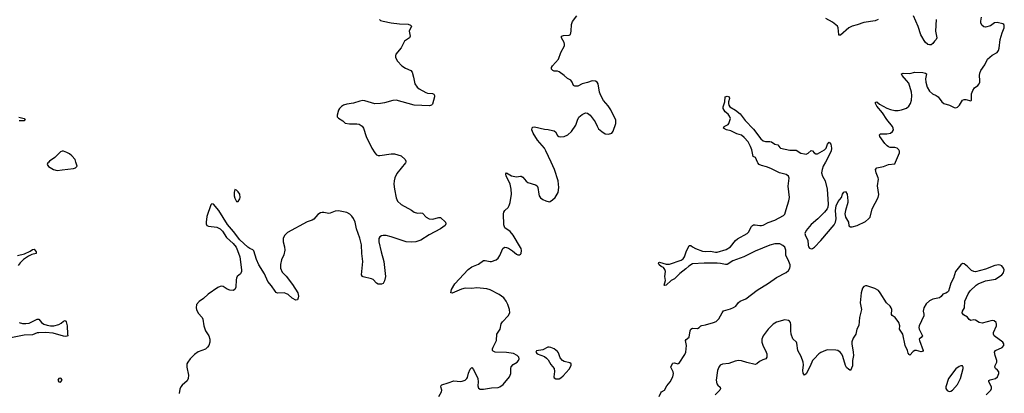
# Model space of a CAD drawing. Header units: inches. Extents: x 1694897 to 1849880, y 907231 to 1017944.
# Tile 76 of 171: x 1753916 to 1765878, y 947190 to 951729. Entities that reach past the tile are written whole.
import ezdxf

# ---------------------------------------------------------------- set-up
doc = ezdxf.new("R2010")
doc.units = ezdxf.units.IN
doc.header["$MEASUREMENT"] = 0
for name, color, linetype in [('B7954', 7, 'Continuous'), ('B7955', 7, 'Continuous'), ('B7964', 7, 'Continuous'), ('B7965', 7, 'Continuous')]:
    doc.layers.add(name, color=color, linetype=linetype)

msp = doc.modelspace()

# ---------------------------------------------------------------- linework, layer by layer
at = {"layer": 'B7954', "color": 6}
for points, elevation in [([(1754268, 950000), (1754258, 949990), (1754251, 949970), (1754265, 949945), (1754328, 949908), (1754370, 949899), (1754430, 949907), (1754570, 949922), (1754593, 949930), (1754613, 949950), (1754598, 950000)], 800), ([(1758606, 950000), (1758602, 949990), (1758499, 949861), (1758474, 949810), (1758464, 949770), (1758463, 949730), (1758470, 949670), (1758490, 949566), (1758505, 949525), (1758550, 949484), (1758675, 949415), (1758710, 949389), (1758750, 949377), (1758790, 949381), (1758810, 949377), (1758855, 949330), (1758890, 949311), (1758933, 949307), (1759010, 949327), (1759030, 949325), (1759090, 949270), (1759095, 949250), (1759084, 949230), (1759028, 949190), (1758890, 949116), (1758791, 949049), (1758730, 949032), (1758673, 949027), (1758610, 949030), (1758430, 949093), (1758370, 949106), (1758330, 949108), (1758310, 949104), (1758290, 949092), (1758281, 949070), (1758278, 949030), (1758306, 948910), (1758341, 948790), (1758361, 948610), (1758350, 948558), (1758330, 948523), (1758310, 948515), (1758284, 948516), (1758270, 948517), (1758250, 948527), (1758210, 948572), (1758190, 948581), (1758090, 948605), (1758081, 948610), (1758070, 948629), (1758086, 948790), (1758073, 948890), (1758067, 948993), (1758050, 949076), (1758006, 949190), (1757992, 949270), (1757972, 949312), (1757950, 949342), (1757926, 949366), (1757890, 949385), (1757850, 949397), (1757790, 949406), (1757750, 949405), (1757690, 949377), (1757670, 949373), (1757610, 949388), (1757590, 949388), (1757570, 949382), (1757538, 949362), (1757490, 949307), (1757470, 949293), (1757410, 949272), (1757170, 949142), (1757134, 949106), (1757117, 949070), (1757116, 949030), (1757135, 948970), (1757138, 948930), (1757126, 948874), (1757096, 948810), (1757086, 948754), (1757086, 948710), (1757103, 948663), (1757153, 948613), (1757232, 948512), (1757294, 948410), (1757303, 948370), (1757300, 948350), (1757290, 948327), (1757270, 948323), (1757227, 948347), (1757176, 948390), (1757150, 948404), (1757128, 948412), (1757050, 948406), (1757030, 948417), (1757019, 948430), (1756975, 948495), (1756929, 948550), (1756890, 948640), (1756823, 948750), (1756794, 948814), (1756761, 948921), (1756750, 948935), (1756710, 948949), (1756686, 948966), (1756590, 949053), (1756515, 949155), (1756442, 949242), (1756336, 949410), (1756270, 949489), (1756250, 949493), (1756240, 949480), (1756190, 949339), (1756180, 949270), (1756182, 949250), (1756190, 949230), (1756210, 949220), (1756310, 949210), (1756350, 949190), (1756379, 949159), (1756430, 949082), (1756509, 949009), (1756544, 948964), (1756564, 948924), (1756589, 948850), (1756612, 948692), (1756610, 948670), (1756598, 948642), (1756560, 948610), (1756549, 948591), (1756544, 948570), (1756541, 948479), (1756529, 948450), (1756510, 948441), (1756470, 948443), (1756437, 948457), (1756390, 948486), (1756370, 948490), (1756350, 948487), (1756325, 948475), (1756207, 948393), (1756150, 948344), (1756095, 948305), (1756064, 948270), (1756059, 948230), (1756064, 948210), (1756084, 948164), (1756133, 948110), (1756140, 948090), (1756152, 948010), (1756174, 947950), (1756212, 947890), (1756225, 947850), (1756227, 947810), (1756214, 947770), (1756198, 947750), (1756172, 947728), (1756086, 947694), (1756040, 947660), (1755988, 947610), (1755957, 947570), (1755948, 947550), (1755945, 947510), (1755965, 947410), (1755964, 947370), (1755950, 947340), (1755890, 947290), (1755874, 947270), (1755861, 947239), (1755854, 947190)], 800), ([(1760000, 948963), (1759910, 949112), (1759875, 949155), (1759810, 949202), (1759796, 949236), (1759794, 949370), (1759798, 949390), (1759811, 949410), (1759851, 949449), (1759862, 949470), (1759875, 949510), (1759891, 949610), (1759888, 949670), (1759874, 949730), (1759855, 949775), (1759825, 949830), (1759823, 949857), (1759830, 949867), (1759890, 949832), (1759950, 949820), (1760000, 949827)], 800), ([(1753890, 948863), (1753976, 948884), (1754044, 948916), (1754070, 948939), (1754090, 948941), (1754117, 948910), (1754116, 948890), (1754065, 948875), (1754024, 948856), (1753964, 948816), (1753923, 948777), (1753897, 948743)], 700), ([(1759007, 947150), (1759041, 947210), (1759044, 947230), (1759033, 947270), (1759036, 947284), (1759046, 947294), (1759123, 947317), (1759190, 947344), (1759270, 947335), (1759290, 947337), (1759330, 947351), (1759350, 947369), (1759357, 947383), (1759370, 947436), (1759390, 947485), (1759410, 947502), (1759430, 947479), (1759483, 947370), (1759486, 947330), (1759481, 947281), (1759492, 947252), (1759510, 947242), (1759550, 947239), (1759650, 947258), (1759730, 947259), (1759750, 947268), (1759790, 947299), (1759866, 947390), (1759881, 947430), (1759883, 947490), (1759888, 947512), (1759910, 947539), (1759961, 947570), (1759978, 947590), (1759984, 947610), (1759981, 947630), (1759975, 947635), (1759958, 947650), (1759914, 947674), (1759830, 947688), (1759692, 947692), (1759670, 947701), (1759661, 947710), (1759661, 947730), (1759668, 947750), (1759708, 947830), (1759712, 947910), (1759753, 947970), (1759764, 948036), (1759780, 948060), (1759850, 948133), (1759871, 948170), (1759868, 948210), (1759847, 948270), (1759827, 948310), (1759796, 948350), (1759742, 948390), (1759630, 948447), (1759590, 948458), (1759509, 948469), (1759470, 948470), (1759410, 948464), (1759330, 948469), (1759285, 948455), (1759170, 948405), (1759152, 948412), (1759162, 948450), (1759201, 948519), (1759366, 948694), (1759410, 948726), (1759490, 948761), (1759550, 948802), (1759570, 948804), (1759630, 948790), (1759649, 948791), (1759704, 948810), (1759730, 948834), (1759750, 948863), (1759787, 948950), (1759800, 948960), (1759810, 948965), (1759830, 948963), (1759853, 948953), (1759902, 948922), (1759950, 948880), (1759970, 948871), (1759990, 948873), (1760000, 948882)], 800), ([(1753910, 948050), (1753950, 948039), (1753990, 948037), (1754030, 948043), (1754130, 948090), (1754150, 948092), (1754181, 948050), (1754210, 948030), (1754250, 948017), (1754290, 948010), (1754330, 948012), (1754392, 948028), (1754419, 948041), (1754450, 948066), (1754470, 948073), (1754480, 948060), (1754491, 948011), (1754498, 947910), (1754499, 947890), (1754490, 947884), (1754470, 947882), (1754450, 947885), (1754322, 947922), (1754230, 947928), (1754150, 947927), (1754130, 947924), (1754070, 947902), (1753970, 947895), (1753810, 947864)], 700)]:
    msp.add_lwpolyline(points, dxfattribs=dict(at, elevation=elevation))
at = {"layer": 'B7954', "color": 6, "elevation": 800}
for points in [[(1756530, 949668), (1756521, 949630), (1756523, 949590), (1756530, 949562), (1756550, 949521), (1756570, 949521), (1756590, 949552), (1756594, 949570), (1756590, 949608), (1756570, 949639), (1756550, 949659)], [(1754410, 947374), (1754390, 947369), (1754381, 947350), (1754390, 947331), (1754410, 947326), (1754432, 947350), (1754421, 947370)]]:
    msp.add_lwpolyline(points, close=True, dxfattribs=at)
at = {"layer": 'B7955', "color": 6}
for points, elevation in [([(1758287, 951730), (1758300, 951720), (1758330, 951710), (1758431, 951691), (1758530, 951680), (1758634, 951674), (1758663, 951663), (1758676, 951650), (1758649, 951590), (1758660, 951530), (1758651, 951510), (1758593, 951467), (1758551, 951389), (1758486, 951310), (1758480, 951290), (1758480, 951270), (1758505, 951225), (1758557, 951170), (1758602, 951142), (1758670, 951110), (1758683, 951090), (1758701, 951030), (1758718, 950950), (1758744, 950910), (1758770, 950889), (1758850, 950843), (1758870, 950837), (1758933, 950833), (1758946, 950826), (1758955, 950810), (1758954, 950790), (1758930, 950702), (1758921, 950690), (1758896, 950684), (1758709, 950689), (1758489, 950751), (1758450, 950747), (1758350, 950719), (1758298, 950710), (1758230, 950706), (1758110, 950744), (1758086, 950746), (1758050, 950741), (1757970, 950714), (1757890, 950704), (1757850, 950690), (1757826, 950674), (1757802, 950650), (1757790, 950629), (1757774, 950570), (1757775, 950550), (1757790, 950531), (1757840, 950500), (1757871, 950471), (1757922, 950462), (1758010, 950466), (1758039, 950459), (1758076, 950436), (1758092, 950410), (1758124, 950310), (1758195, 950170), (1758230, 950110), (1758250, 950087), (1758270, 950080), (1758290, 950080), (1758430, 950098), (1758470, 950098), (1758550, 950075), (1758600, 950030), (1758609, 950010), (1758606, 950000)], 800), ([(1753904, 950544), (1753971, 950530), (1753984, 950510), (1753970, 950502), (1753910, 950502)], 700), ([(1754598, 950000), (1754589, 950030), (1754550, 950077), (1754521, 950101), (1754490, 950117), (1754450, 950130), (1754430, 950131), (1754410, 950124), (1754344, 950056), (1754278, 950010), (1754268, 950000)], 800)]:
    msp.add_lwpolyline(points, dxfattribs=dict(at, elevation=elevation))
at = {"layer": 'B7964', "color": 6}
for points, elevation in [([(1760000, 949827), (1760010, 949829), (1760030, 949818), (1760068, 949768), (1760090, 949753), (1760184, 949724), (1760201, 949710), (1760211, 949690), (1760223, 949610), (1760229, 949589), (1760245, 949565), (1760270, 949544), (1760310, 949527), (1760350, 949516), (1760360, 949520), (1760390, 949539), (1760420, 949570), (1760460, 949630), (1760466, 949690), (1760458, 949770), (1760415, 949910), (1760373, 950000)], 800), ([(1761687, 947150), (1761704, 947196), (1761713, 947207), (1761751, 947229), (1761778, 947282), (1761817, 947330), (1761850, 947390), (1761859, 947430), (1761856, 947450), (1761828, 947510), (1761847, 947553), (1761850, 947558), (1761870, 947560), (1761910, 947550), (1761930, 947557), (1761999, 947661), (1762008, 947690), (1762017, 947770), (1762005, 947830), (1762014, 947846), (1762050, 947874), (1762061, 947950), (1762070, 947970), (1762090, 947981), (1762150, 947977), (1762170, 947990), (1762190, 948011), (1762204, 948016), (1762250, 948021), (1762344, 948050), (1762376, 948064), (1762410, 948096), (1762450, 948170), (1762467, 948193), (1762550, 948215), (1762590, 948231), (1762615, 948250), (1762650, 948294), (1762670, 948309), (1762740, 948340), (1762877, 948443), (1763013, 948530), (1763110, 948599), (1763230, 948659), (1763257, 948683), (1763273, 948710), (1763278, 948730), (1763275, 948750), (1763254, 948810), (1763226, 948866), (1763225, 948930), (1763210, 948967), (1763188, 948988), (1763150, 949005), (1763090, 949006), (1763028, 948990), (1762850, 948917), (1762712, 948848), (1762580, 948800), (1762510, 948757), (1762490, 948754), (1762430, 948768), (1762388, 948772), (1762230, 948771), (1762090, 948762), (1762045, 948735), (1762010, 948702), (1761935, 948645), (1761870, 948580), (1761830, 948560), (1761770, 948503), (1761750, 948499), (1761745, 948505), (1761761, 948559), (1761756, 948610), (1761764, 948670), (1761756, 948696), (1761747, 948707), (1761737, 948717), (1761708, 948730), (1761685, 948750), (1761677, 948770), (1761682, 948778), (1761690, 948782), (1761770, 948760), (1761810, 948758), (1761953, 948807), (1761975, 948825), (1761991, 948849), (1762013, 948910), (1762050, 948987), (1762070, 948987), (1762089, 948969), (1762128, 948948), (1762210, 948919), (1762248, 948912), (1762310, 948917), (1762370, 948906), (1762390, 948907), (1762501, 948939), (1762550, 948970), (1762614, 949046), (1762635, 949065), (1762753, 949130), (1762771, 949149), (1762805, 949215), (1762819, 949230), (1762830, 949236), (1762850, 949238), (1762910, 949228), (1762930, 949230), (1762950, 949235), (1763010, 949267), (1763090, 949294), (1763197, 949350), (1763210, 949366), (1763230, 949422), (1763262, 949530), (1763269, 949570), (1763254, 949706), (1763265, 949805), (1763258, 949830), (1763229, 949849), (1763148, 949868), (1763043, 949923), (1762990, 949942), (1762930, 949956), (1762902, 949970), (1762884, 949990), (1762879, 950000)], 700), ([(1763706, 950000), (1763679, 949950), (1763665, 949910), (1763658, 949870), (1763669, 949830), (1763701, 949770), (1763726, 949670), (1763740, 949490), (1763736, 949450), (1763728, 949430), (1763695, 949390), (1763613, 949310), (1763530, 949243), (1763472, 949170), (1763456, 949130), (1763462, 949102), (1763490, 949050), (1763494, 948990), (1763500, 948970), (1763512, 948952), (1763530, 948946), (1763550, 948949), (1763574, 948966), (1763650, 949046), (1763810, 949236), (1763826, 949270), (1763835, 949310), (1763827, 949413), (1763834, 949466), (1763859, 949521), (1763899, 949570), (1763914, 949610), (1763930, 949632), (1763950, 949640), (1763969, 949610), (1763979, 949530), (1763977, 949510), (1763948, 949412), (1763941, 949370), (1763947, 949330), (1763985, 949270), (1763990, 949225), (1764010, 949213), (1764030, 949213), (1764090, 949228), (1764190, 949276), (1764230, 949308), (1764247, 949330), (1764274, 949430), (1764346, 949570), (1764356, 949604), (1764339, 949710), (1764350, 949790), (1764346, 949810), (1764320, 949870), (1764315, 949910), (1764330, 949930), (1764410, 949947), (1764470, 949972), (1764550, 949980), (1764558, 950000)], 700), ([(1760000, 948882), (1760010, 948890), (1760013, 948927), (1760008, 948950), (1760000, 948963)], 800), ([(1765657, 947170), (1765714, 947230), (1765723, 947250), (1765723, 947270), (1765690, 947330), (1765692, 947348), (1765705, 947355), (1765773, 947370), (1765796, 947390), (1765812, 947430), (1765810, 947452), (1765797, 947470), (1765770, 947490), (1765763, 947510), (1765766, 947530), (1765786, 947570), (1765786, 947590), (1765766, 947650), (1765759, 947690), (1765770, 947711), (1765853, 947747), (1765873, 947770), (1765872, 947790), (1765860, 947810), (1765757, 947890), (1765748, 947908), (1765749, 947930), (1765782, 948010), (1765783, 948030), (1765778, 948050), (1765755, 948070), (1765730, 948073), (1765610, 948043), (1765572, 948052), (1765530, 948080), (1765510, 948083), (1765470, 948075), (1765450, 948087), (1765430, 948117), (1765383, 948143), (1765368, 948170), (1765370, 948190), (1765394, 948230), (1765397, 948310), (1765441, 948399), (1765464, 948436), (1765535, 948505), (1765559, 948521), (1765650, 948556), (1765770, 948579), (1765850, 948630), (1765867, 948653), (1765875, 948690), (1765870, 948712), (1765850, 948738), (1765830, 948748), (1765810, 948750), (1765764, 948744), (1765650, 948700), (1765530, 948667), (1765509, 948669), (1765481, 948681), (1765430, 948732), (1765390, 948762), (1765370, 948767), (1765350, 948753), (1765287, 948670), (1765262, 948590), (1765229, 948530), (1765213, 948470), (1765199, 948430), (1765190, 948418), (1765170, 948406), (1765130, 948395), (1765110, 948366), (1765090, 948350), (1765010, 948334), (1764970, 948312), (1764930, 948277), (1764902, 948230), (1764892, 948190), (1764901, 948150), (1764899, 948130), (1764842, 948010), (1764839, 947990), (1764843, 947970), (1764884, 947890), (1764870, 947870), (1764846, 947850), (1764847, 947830), (1764893, 947710), (1764883, 947697), (1764870, 947695), (1764810, 947711), (1764790, 947709), (1764770, 947697), (1764730, 947654), (1764722, 947662), (1764710, 947679), (1764701, 947710), (1764673, 947770), (1764647, 947907), (1764607, 947970), (1764610, 948010), (1764598, 948050), (1764553, 948113), (1764514, 948134), (1764507, 948147), (1764512, 948210), (1764503, 948230), (1764490, 948250), (1764449, 948290), (1764372, 948412), (1764350, 948439), (1764305, 948465), (1764210, 948497), (1764190, 948498), (1764170, 948487), (1764154, 948466), (1764138, 948410), (1764129, 948290), (1764144, 948210), (1764118, 948110), (1764110, 948014), (1764087, 947970), (1764075, 947910), (1764041, 947859), (1764026, 947814), (1764025, 947790), (1764044, 947690), (1764045, 947650), (1764034, 947590), (1764034, 947526), (1764010, 947469), (1763990, 947480), (1763963, 947503), (1763947, 947527), (1763918, 947638), (1763905, 947665), (1763883, 947690), (1763854, 947710), (1763830, 947716), (1763730, 947717), (1763704, 947710), (1763650, 947686), (1763627, 947670), (1763568, 947610), (1763550, 947587), (1763521, 947519), (1763470, 947429), (1763450, 947410), (1763435, 947435), (1763430, 947469), (1763437, 947537), (1763433, 947570), (1763410, 947637), (1763369, 947710), (1763358, 947798), (1763352, 947812), (1763310, 947853), (1763287, 947907), (1763283, 947950), (1763286, 948026), (1763280, 948050), (1763270, 948066), (1763255, 948075), (1763210, 948081), (1763110, 948054), (1763070, 948032), (1763009, 947970), (1762949, 947890), (1762934, 947850), (1762934, 947810), (1762950, 947765), (1762979, 947710), (1762992, 947670), (1762995, 947630), (1762982, 947610), (1762944, 947596), (1762905, 947575), (1762870, 947548), (1762850, 947541), (1762750, 947563), (1762686, 947586), (1762650, 947589), (1762610, 947581), (1762533, 947553), (1762454, 947546), (1762427, 947533), (1762410, 947509), (1762394, 947466), (1762379, 947350), (1762385, 947305), (1762396, 947290), (1762426, 947266), (1762430, 947250), (1762423, 947230), (1762367, 947170)], 700)]:
    msp.add_lwpolyline(points, dxfattribs=dict(at, elevation=elevation))
at = {"layer": 'B7964', "color": 6, "elevation": 800}
for points in [[(1760350, 947752), (1760331, 947749), (1760270, 947718), (1760195, 947705), (1760187, 947690), (1760201, 947670), (1760290, 947636), (1760318, 947618), (1760338, 947598), (1760370, 947541), (1760410, 947490), (1760414, 947454), (1760406, 947390), (1760410, 947380), (1760430, 947366), (1760470, 947367), (1760490, 947377), (1760519, 947401), (1760590, 947484), (1760616, 947530), (1760618, 947550), (1760601, 947561), (1760530, 947577), (1760509, 947589), (1760483, 947623), (1760462, 947682), (1760450, 947700), (1760410, 947730), (1760370, 947747)], [(1765370, 947523), (1765350, 947523), (1765330, 947515), (1765290, 947488), (1765202, 947370), (1765167, 947270), (1765166, 947250), (1765184, 947224), (1765210, 947213), (1765230, 947217), (1765250, 947229), (1765310, 947298), (1765347, 947370), (1765379, 947490), (1765380, 947510)]]:
    msp.add_lwpolyline(points, close=True, dxfattribs=at)
at = {"layer": 'B7965', "color": 6}
for points, elevation in [([(1760373, 950000), (1760310, 950135), (1760291, 950170), (1760207, 950267), (1760154, 950350), (1760140, 950390), (1760143, 950417), (1760150, 950424), (1760170, 950426), (1760290, 950398), (1760337, 950397), (1760390, 950385), (1760410, 950379), (1760426, 950366), (1760450, 950321), (1760465, 950310), (1760490, 950305), (1760530, 950309), (1760575, 950330), (1760622, 950370), (1760674, 950446), (1760694, 950510), (1760710, 950544), (1760750, 950579), (1760790, 950598), (1760814, 950594), (1760845, 950570), (1760907, 950490), (1760930, 950436), (1760950, 950405), (1760990, 950369), (1761030, 950344), (1761070, 950340), (1761110, 950351), (1761125, 950375), (1761158, 950470), (1761159, 950510), (1761096, 950636), (1761064, 950684), (1761009, 950749), (1760976, 950810), (1760961, 950850), (1760945, 950950), (1760932, 950972), (1760910, 950984), (1760870, 950987), (1760815, 950965), (1760750, 950951), (1760697, 950923), (1760661, 950921), (1760644, 950930), (1760627, 950970), (1760610, 950993), (1760570, 951015), (1760530, 951052), (1760470, 951096), (1760450, 951102), (1760410, 951105), (1760393, 951113), (1760377, 951130), (1760378, 951150), (1760391, 951170), (1760463, 951250), (1760491, 951330), (1760533, 951410), (1760535, 951430), (1760529, 951450), (1760497, 951510), (1760499, 951530), (1760521, 951539), (1760590, 951540), (1760609, 951551), (1760618, 951590), (1760619, 951670), (1760631, 951709), (1760686, 951774)], 800), ([(1764347, 951733), (1764310, 951717), (1764170, 951693), (1764090, 951666), (1764030, 951651), (1763990, 951631), (1763890, 951542), (1763870, 951543), (1763866, 951550), (1763861, 951630), (1763853, 951650), (1763790, 951700), (1763710, 951745)], 700), ([(1764558, 950000), (1764606, 950110), (1764606, 950130), (1764598, 950150), (1764576, 950170), (1764550, 950176), (1764490, 950177), (1764470, 950185), (1764456, 950196), (1764426, 950226), (1764367, 950310), (1764361, 950330), (1764376, 950344), (1764450, 950341), (1764497, 950350), (1764521, 950370), (1764531, 950390), (1764530, 950410), (1764522, 950430), (1764450, 950516), (1764398, 950598), (1764330, 950677), (1764315, 950710), (1764314, 950726), (1764330, 950732), (1764364, 950704), (1764453, 950653), (1764497, 950637), (1764550, 950626), (1764590, 950626), (1764630, 950633), (1764690, 950656), (1764720, 950680), (1764739, 950710), (1764750, 950750), (1764753, 950810), (1764749, 950850), (1764717, 950957), (1764692, 950992), (1764639, 951050), (1764628, 951072), (1764650, 951079), (1764730, 951076), (1764790, 951091), (1764890, 951088), (1764921, 951081), (1764932, 951070), (1764919, 951010), (1764923, 950970), (1764941, 950910), (1764970, 950862), (1765008, 950828), (1765050, 950810), (1765074, 950794), (1765120, 950730), (1765143, 950710), (1765211, 950691), (1765270, 950664), (1765290, 950660), (1765310, 950666), (1765334, 950690), (1765370, 950752), (1765390, 950760), (1765410, 950760), (1765470, 950742), (1765480, 950750), (1765481, 950830), (1765495, 950870), (1765518, 950902), (1765558, 950930), (1765573, 950950), (1765580, 950970), (1765582, 950990), (1765576, 951050), (1765581, 951079), (1765595, 951110), (1765641, 951179), (1765676, 951250), (1765730, 951298), (1765790, 951330), (1765807, 951353), (1765816, 951384), (1765828, 951490), (1765851, 951569), (1765876, 951630), (1765878, 951658), (1765872, 951672), (1765859, 951679), (1765790, 951695), (1765760, 951690), (1765710, 951655), (1765650, 951638), (1765630, 951642), (1765604, 951664), (1765595, 951690), (1765594, 951710), (1765601, 951759)], 700), ([(1765050, 951730), (1765041, 951590), (1765059, 951510), (1765051, 951490), (1765030, 951470), (1765010, 951438), (1764990, 951425), (1764970, 951424), (1764950, 951429), (1764917, 951457), (1764865, 951545), (1764830, 951646), (1764776, 951776)], 700), ([(1762879, 950000), (1762854, 950054), (1762829, 950069), (1762812, 950150), (1762795, 950190), (1762765, 950245), (1762719, 950299), (1762685, 950325), (1762630, 950343), (1762557, 950377), (1762502, 950390), (1762466, 950410), (1762476, 950430), (1762523, 950457), (1762533, 950467), (1762550, 950530), (1762539, 950559), (1762522, 950582), (1762489, 950610), (1762464, 950650), (1762462, 950670), (1762482, 950730), (1762488, 950792), (1762510, 950801), (1762536, 950790), (1762538, 950770), (1762528, 950730), (1762528, 950712), (1762532, 950690), (1762542, 950670), (1762614, 950630), (1762670, 950585), (1762730, 950503), (1762830, 950401), (1762920, 950280), (1762950, 950259), (1762977, 950250), (1763030, 950249), (1763050, 950244), (1763090, 950219), (1763128, 950208), (1763150, 950175), (1763160, 950170), (1763274, 950146), (1763350, 950143), (1763407, 950107), (1763450, 950098), (1763470, 950097), (1763494, 950106), (1763530, 950139), (1763550, 950134), (1763570, 950112), (1763590, 950098), (1763610, 950098), (1763694, 950150), (1763713, 950170), (1763730, 950217), (1763750, 950240), (1763770, 950217), (1763777, 950170), (1763774, 950130), (1763706, 950000)], 700)]:
    msp.add_lwpolyline(points, dxfattribs=dict(at, elevation=elevation))

doc.saveas('drawing.dxf')
